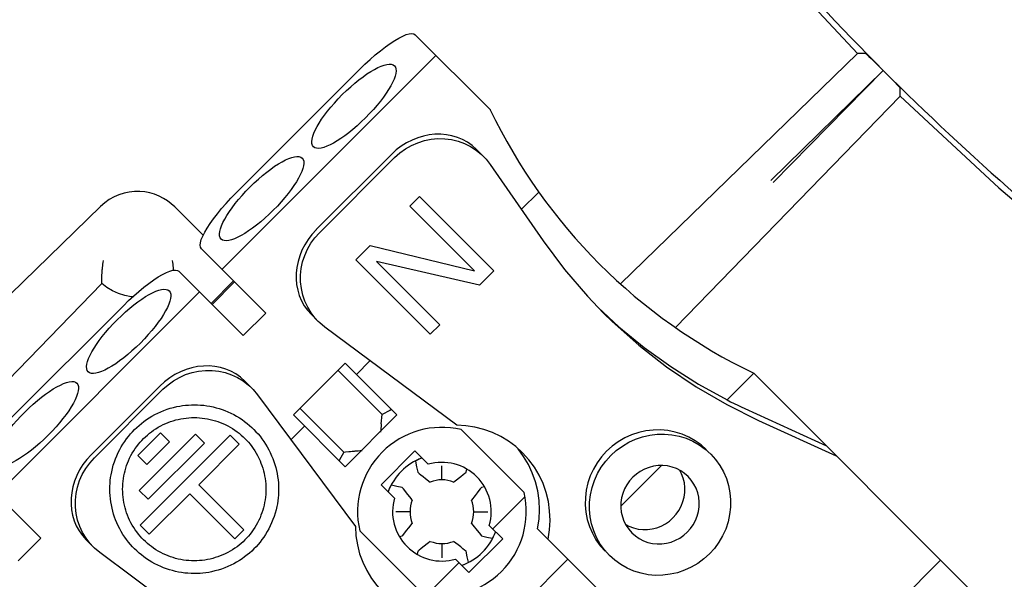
# Model space of a CAD drawing. Header units: inches. Extents: x 0 to 39.3, y 0 to 30.4.
# Tile 26 of 39: x 29.494 to 30.711, y 11.758 to 12.45. Entities that reach past the tile are written whole.
import ezdxf

# ---------------------------------------------------------------- set-up
doc = ezdxf.new("R2010")
doc.units = ezdxf.units.IN
doc.header["$LTSCALE"] = 2.160714
doc.header["$MEASUREMENT"] = 0
doc.layers.get('0').update_dxf_attribs({"linetype": 'CONTINUOUS'})
doc.layers.add('FAN-ELECTRICS_2', color=7, linetype='CONTINUOUS')
doc.layers.add('INTFCLR_3', color=7, linetype='CONTINUOUS')

msp = doc.modelspace()

# ---------------------------------------------------------------- linework, layer by layer
at = {"color": 7, "linetype": 'Continuous'}
for p, q in [((30.0759, 12.3387), (29.9831, 12.4314)), ((30.0086, 12.4059), (29.7441, 12.1415)), ((30.53, 12.4084), (30.2367, 12.1236)), ((30.5397, 12.4084), (30.53, 12.4084)), ((30.5468, 12.402), (30.5538, 12.3952)), ((30.5538, 12.3952), (30.5617, 12.3874)), ((29.9144, 12.3888), (29.7613, 12.2357)), ((30.4228, 12.2513), (30.5617, 12.3874)), ((30.5617, 12.3874), (30.4255, 12.2486)), ((30.5617, 12.3874), (30.5696, 12.3794)), ((30.5827, 12.3557), (30.5826, 12.3655)), ((30.3047, 12.0696), (30.5827, 12.3557)), ((30.0673, 12.2811), (30.0588, 12.2896)), ((29.8607, 12.1906), (29.9536, 12.2835)), ((29.8647, 12.1867), (29.9575, 12.2796)), ((30.0758, 12.2709), (30.1412, 12.1767)), ((30.1357, 12.237), (30.1142, 12.2156)), ((29.594, 12.2192), (29.377, 12.0082)), ((29.7208, 12.1835), (29.6857, 12.2186)), ((29.7187, 12.1669), (29.7983, 12.0873)), ((29.6908, 12.1391), (29.7704, 12.0595)), ((29.7585, 12.1271), (29.7307, 12.0993)), ((29.7597, 12.1259), (29.7319, 12.098)), ((29.4592, 11.9836), (29.5957, 12.124)), ((29.7163, 12.1136), (29.4658, 11.8631)), ((29.6319, 12.1076), (29.6239, 12.109)), ((29.6336, 12.1075), (29.6319, 12.1076)), ((29.6221, 12.0965), (29.4829, 11.9573)), ((29.7983, 12.0873), (29.7704, 12.0595)), ((29.8546, 12.0854), (29.8631, 12.0769)), ((30.0343, 11.9487), (29.8714, 12.0698)), ((29.927, 12.0284), (29.9102, 12.0116)), ((29.8323, 11.9615), (29.8963, 12.0255)), ((29.9422, 11.9619), (29.8874, 12.0166)), ((29.8963, 12.0255), (29.9604, 11.9614)), ((30.4016, 12.013), (30.3686, 11.98)), ((30.6827, 11.7318), (30.4016, 12.013)), ((29.5824, 11.9122), (29.6671, 11.997)), ((29.5863, 11.9083), (29.6711, 11.9931)), ((29.7809, 11.9947), (29.7723, 12.0032)), ((29.788, 11.9864), (29.9091, 11.8234)), ((29.8404, 11.9697), (29.8947, 11.9155)), ((29.9538, 11.968), (29.9515, 11.967)), ((29.8964, 11.8974), (29.8323, 11.9615)), ((29.9604, 11.9614), (29.8964, 11.8974)), ((29.9413, 11.9543), (29.9417, 11.9581)), ((29.9417, 11.9581), (29.9422, 11.9619)), ((29.9515, 11.967), (29.9422, 11.9619)), ((29.8462, 11.9476), (29.8294, 11.9307)), ((29.941, 11.9505), (29.9413, 11.9543)), ((30.1176, 11.8654), (30.0397, 11.9434)), ((30.4076, 11.9547), (30.5035, 11.911)), ((29.8947, 11.9155), (29.8888, 11.905)), ((29.8947, 11.9155), (29.8967, 11.9157)), ((29.9408, 11.8752), (29.9826, 11.9169)), ((29.9826, 11.9169), (29.9991, 11.9004)), ((29.9836, 11.9045), (29.9832, 11.9041)), ((29.9832, 11.9041), (29.9846, 11.8974)), ((29.9846, 11.8974), (29.9862, 11.8907)), ((30.0459, 11.8907), (30.0467, 11.8944)), ((30.2875, 11.8989), (30.2373, 11.8487)), ((29.4403, 11.8886), (29.5199, 11.809)), ((30.0324, 11.88), (30.0394, 11.8854)), ((30.0394, 11.8854), (30.0422, 11.8876)), ((29.9574, 11.8587), (29.9408, 11.8752)), ((29.9533, 11.8742), (29.9537, 11.8746)), ((29.9603, 11.8731), (29.9537, 11.8746)), ((29.967, 11.8716), (29.9603, 11.8731)), ((30.0304, 11.8784), (30.0324, 11.88)), ((30.0687, 11.8725), (30.065, 11.8716)), ((29.9723, 11.8652), (29.9701, 11.8679)), ((29.9778, 11.8582), (29.9723, 11.8652)), ((29.9794, 11.8561), (29.9778, 11.8582)), ((30.1187, 11.8603), (30.079, 11.8206)), ((30.0527, 11.8274), (30.0542, 11.8253)), ((30.0542, 11.8253), (30.0597, 11.8184)), ((30.0746, 11.8249), (30.0912, 11.8084)), ((29.9144, 11.8181), (29.9923, 11.7402)), ((29.9634, 11.8111), (29.967, 11.8119)), ((30.0597, 11.8184), (30.0619, 11.8156)), ((30.065, 11.8119), (30.0717, 11.8104)), ((30.0717, 11.8104), (30.0783, 11.8089)), ((30.0787, 11.8094), (30.0783, 11.8089)), ((30.1344, 11.8208), (30.2325, 11.7227)), ((29.5199, 11.809), (29.492, 11.7811)), ((29.5762, 11.807), (29.5847, 11.7985)), ((29.9926, 11.7981), (29.9899, 11.7959)), ((29.9996, 11.8035), (29.9926, 11.7981)), ((30.0016, 11.8051), (29.9996, 11.8035)), ((30.0912, 11.8084), (30.0494, 11.7666)), ((29.7559, 11.6703), (29.593, 11.7914)), ((29.9862, 11.7928), (29.9853, 11.7891)), ((30.0474, 11.7861), (30.0459, 11.7928)), ((30.0488, 11.7794), (30.0474, 11.7861)), ((29.7975, 10.9468), (30.6326, 11.7819)), ((30.0372, 11.7788), (29.9975, 11.7391)), ((30.0494, 11.7666), (30.0329, 11.7831)), ((30.0484, 11.779), (30.0488, 11.7794)), ((30.1719, 11.7833), (30.0745, 11.6859))]:
    msp.add_line(p, q, dxfattribs=at)
for points in [[(29.9473, 13.21), (30.0273, 13.066), (30.1143, 12.9256), (30.2083, 12.7894), (30.3091, 12.6575), (30.4163, 12.5304), (30.53, 12.4084)], [(29.9144, 12.3888), (29.9208, 12.395), (29.9272, 12.4009), (29.9336, 12.4065), (29.9399, 12.4117), (29.9461, 12.4165), (29.952, 12.4207), (29.9576, 12.4243), (29.9628, 12.4274), (29.9676, 12.4298), (29.9719, 12.4316), (29.9757, 12.4326), (29.9788, 12.4329), (29.9813, 12.4325), (29.9831, 12.4314)], [(30.5397, 12.4084), (30.5404, 12.408), (30.5418, 12.4067), (30.544, 12.4047), (30.5468, 12.402)], [(30.5696, 12.3794), (30.5732, 12.3758), (30.5763, 12.3725), (30.579, 12.3697), (30.5809, 12.3676), (30.5822, 12.3662), (30.5826, 12.3655)], [(30.5827, 12.3557), (30.7046, 12.2421), (30.8317, 12.1348), (30.9636, 12.0341), (31.0998, 11.9401), (31.2402, 11.8531), (31.3842, 11.7731)], [(29.9575, 12.2796), (29.964, 12.2853), (29.9709, 12.2904), (29.9783, 12.2946), (29.9861, 12.298), (29.9943, 12.3006), (30.0026, 12.3023), (30.011, 12.303), (30.0195, 12.3029), (30.0278, 12.3018), (30.036, 12.2998), (30.0438, 12.297), (30.0513, 12.2933), (30.0584, 12.2887), (30.0648, 12.2835), (30.0673, 12.2811)], [(30.0673, 12.2811), (30.0707, 12.2775), (30.0758, 12.2709)], [(29.6857, 12.2186), (29.6814, 12.2225), (29.6767, 12.2261), (29.6717, 12.2292), (29.6663, 12.232), (29.6607, 12.2342), (29.6548, 12.2359), (29.6487, 12.2371), (29.6424, 12.2377), (29.636, 12.2376), (29.6295, 12.237), (29.6231, 12.2356), (29.6167, 12.2336), (29.6106, 12.231), (29.6047, 12.2277), (29.5991, 12.2237), (29.594, 12.2192)], [(29.7187, 12.1669), (29.7176, 12.1688), (29.7172, 12.1713), (29.7175, 12.1744), (29.7185, 12.1782), (29.7203, 12.1825), (29.7227, 12.1873), (29.7257, 12.1925), (29.7294, 12.1981), (29.7336, 12.204), (29.7384, 12.2102), (29.7436, 12.2165), (29.7492, 12.2229), (29.7551, 12.2293), (29.7613, 12.2357)], [(29.8631, 12.0769), (29.8593, 12.081), (29.8543, 12.0875), (29.8501, 12.0945), (29.8466, 12.1019), (29.844, 12.1097), (29.8422, 12.1178), (29.8413, 12.126), (29.8412, 12.1343), (29.8421, 12.1425), (29.8438, 12.1507), (29.8464, 12.1587), (29.8498, 12.1663), (29.854, 12.1736), (29.859, 12.1804), (29.8647, 12.1867)], [(30.1412, 12.1767), (30.1675, 12.1414), (30.1959, 12.1082), (30.2158, 12.0874)], [(29.596, 12.1397), (29.5961, 12.1401), (29.5961, 12.1409), (29.5962, 12.1422), (29.5964, 12.1438), (29.5966, 12.1457), (29.5968, 12.1477), (29.5971, 12.15), (29.5975, 12.1523)], [(29.6842, 12.1422), (29.684, 12.1438), (29.6838, 12.1457), (29.6836, 12.1477), (29.6833, 12.15), (29.6829, 12.1523)], [(29.5957, 12.124), (29.5956, 12.1266), (29.5956, 12.1291), (29.5957, 12.1317), (29.5957, 12.1344), (29.5959, 12.137), (29.596, 12.1397)], [(29.6221, 12.0965), (29.6285, 12.1027), (29.6349, 12.1086), (29.6413, 12.1142), (29.6476, 12.1194), (29.6538, 12.1241), (29.6597, 12.1284), (29.6653, 12.132), (29.6705, 12.1351), (29.6753, 12.1375), (29.6796, 12.1392), (29.6833, 12.1403), (29.6865, 12.1406), (29.689, 12.1402), (29.6908, 12.1391)], [(29.6843, 12.1404), (29.6843, 12.1409), (29.6842, 12.1422)], [(29.6239, 12.109), (29.6161, 12.1115), (29.6087, 12.1149), (29.6019, 12.1191), (29.5957, 12.124)], [(30.2091, 12.0944), (30.2348, 12.0705), (30.2661, 12.0449), (30.2989, 12.0212), (30.3331, 11.9996), (30.3686, 11.98)], [(30.2158, 12.0874), (30.2266, 12.0769), (30.2593, 12.0477), (30.2939, 12.0208), (30.3302, 11.9962), (30.3681, 11.9742), (30.4076, 11.9547)], [(29.8714, 12.0698), (29.865, 12.0751), (29.8631, 12.0769)], [(29.6711, 11.9931), (29.6774, 11.9988), (29.6842, 12.0037), (29.6915, 12.0079), (29.6991, 12.0114), (29.7071, 12.014), (29.7152, 12.0157), (29.7235, 12.0165), (29.7318, 12.0165), (29.74, 12.0156), (29.7481, 12.0138), (29.7559, 12.0112), (29.7633, 12.0077), (29.7703, 12.0034), (29.7768, 11.9984), (29.7809, 11.9946)], [(29.7809, 11.9946), (29.7827, 11.9928), (29.788, 11.9864)], [(30.3686, 11.98), (30.373, 11.9778), (30.3773, 11.9756), (30.3817, 11.9735), (30.3861, 11.9714), (30.3905, 11.9693), (30.4914, 11.9232)], [(29.941, 11.9505), (29.941, 11.95), (29.9408, 11.9489), (29.9407, 11.9473), (29.9405, 11.9452), (29.9403, 11.9428), (29.9402, 11.9402)], [(30.1157, 11.9147), (30.1073, 11.9223), (30.0983, 11.9289), (30.0887, 11.9347), (30.0785, 11.9396), (30.0679, 11.9435), (30.0569, 11.9463), (30.0457, 11.948), (30.0343, 11.9487)], [(30.3431, 11.9183), (30.3364, 11.9244), (30.3291, 11.9296), (30.3212, 11.9341), (30.3129, 11.9377), (30.3043, 11.9403), (30.2954, 11.9421), (30.2864, 11.9429), (30.2773, 11.9428), (30.2682, 11.9418), (30.2593, 11.9398), (30.2505, 11.9368), (30.2421, 11.933), (30.2341, 11.9283), (30.2266, 11.9228), (30.2197, 11.9166), (30.2135, 11.9098), (30.208, 11.9023), (30.2033, 11.8944), (30.1995, 11.886), (30.1965, 11.8773), (30.1945, 11.8683), (30.1934, 11.8592), (30.1932, 11.8501), (30.194, 11.8411), (30.1958, 11.8321), (30.1984, 11.8234), (30.202, 11.8151), (30.2065, 11.8071), (30.2118, 11.7998), (30.2179, 11.793)], [(30.2231, 11.7878), (30.217, 11.7946), (30.2118, 11.8018), (30.2073, 11.8097), (30.2037, 11.818), (30.201, 11.8267), (30.1993, 11.8356), (30.1984, 11.8446), (30.1986, 11.8536), (30.1996, 11.8627), (30.2016, 11.8717), (30.2046, 11.8804), (30.2084, 11.8889), (30.2131, 11.8969), (30.2185, 11.9043), (30.2248, 11.9112), (30.2316, 11.9174), (30.2391, 11.9229), (30.247, 11.9276), (30.2554, 11.9315), (30.2641, 11.9344), (30.2731, 11.9365), (30.2822, 11.9376), (30.2913, 11.9377), (30.3003, 11.9369), (30.3093, 11.9352), (30.318, 11.9325), (30.3263, 11.9289), (30.3342, 11.9244), (30.3416, 11.9192), (30.3484, 11.9131)], [(30.117, 11.9102), (30.1101, 11.9194), (30.1086, 11.9211)], [(29.5847, 11.7985), (29.581, 11.8026), (29.576, 11.8091), (29.5717, 11.8161), (29.5682, 11.8235), (29.5656, 11.8313), (29.5638, 11.8394), (29.5629, 11.8476), (29.5628, 11.8559), (29.5637, 11.8641), (29.5654, 11.8723), (29.568, 11.8803), (29.5714, 11.8879), (29.5757, 11.8952), (29.5806, 11.902), (29.5863, 11.9083)], [(29.8967, 11.9157), (29.9009, 11.9162), (29.903, 11.9164), (29.9052, 11.9166), (29.9073, 11.9168)], [(29.9073, 11.9168), (29.9078, 11.9168), (29.9089, 11.9169), (29.9105, 11.9171), (29.9126, 11.9172), (29.915, 11.9174), (29.9176, 11.9176)], [(29.9876, 11.9066), (29.9851, 11.9053), (29.9836, 11.9045)], [(29.9914, 11.9082), (29.991, 11.908), (29.9876, 11.9066)], [(30.1474, 11.8078), (30.1491, 11.8195), (30.1498, 11.8311), (30.1492, 11.8428), (30.1476, 11.8543), (30.1449, 11.8656), (30.141, 11.8765), (30.1362, 11.8869), (30.1303, 11.8969), (30.1235, 11.9061), (30.1157, 11.9147)], [(30.1344, 11.8208), (30.1361, 11.8325), (30.1367, 11.8441), (30.1362, 11.8558), (30.1345, 11.8674), (30.1317, 11.8787), (30.1278, 11.8897), (30.1229, 11.9002), (30.117, 11.9102)], [(30.3484, 11.9131), (30.3544, 11.9063), (30.3597, 11.899), (30.3641, 11.8912), (30.3677, 11.8829), (30.3704, 11.8742), (30.3722, 11.8653), (30.373, 11.8563), (30.3729, 11.8472), (30.3718, 11.8382), (30.3698, 11.8292), (30.3669, 11.8204), (30.3631, 11.812), (30.3584, 11.804), (30.3529, 11.7965), (30.3467, 11.7896), (30.3398, 11.7834), (30.3324, 11.7779), (30.3244, 11.7732), (30.316, 11.7694), (30.3073, 11.7664), (30.2984, 11.7644), (30.2893, 11.7633), (30.2802, 11.7631), (30.2712, 11.7639), (30.2622, 11.7657), (30.2535, 11.7684), (30.2451, 11.772), (30.2372, 11.7764), (30.2299, 11.7817), (30.2231, 11.7878)], [(30.016, 11.8855), (30.016, 11.8913), (30.016, 11.8947), (30.016, 11.8986)], [(30.3205, 11.8852), (30.3161, 11.8891), (30.3114, 11.8923), (30.3062, 11.895), (30.3007, 11.897), (30.2951, 11.8983), (30.2893, 11.8989), (30.2835, 11.8988), (30.2777, 11.8981), (30.2721, 11.8966), (30.2666, 11.8945), (30.2613, 11.8917), (30.2565, 11.8883), (30.252, 11.8844), (30.2481, 11.88), (30.2447, 11.8751), (30.2419, 11.87), (30.2397, 11.8645), (30.2382, 11.8588), (30.2374, 11.853), (30.2372, 11.8471), (30.2378, 11.8413), (30.2391, 11.8356), (30.2411, 11.83), (30.2438, 11.8248), (30.2471, 11.82), (30.2509, 11.8156)], [(29.9862, 11.8907), (29.9866, 11.8903), (29.9879, 11.8892), (29.99, 11.8875), (29.9927, 11.8854), (29.9959, 11.8829), (30.0016, 11.8784)], [(30.016, 11.8811), (30.016, 11.8831), (30.016, 11.8855)], [(30.0422, 11.8876), (30.0442, 11.8893), (30.0455, 11.8903), (30.0459, 11.8907)], [(30.2433, 11.8258), (30.2473, 11.8238), (30.2528, 11.8217), (30.2585, 11.8204), (30.2643, 11.8197), (30.2701, 11.8198), (30.2759, 11.8205), (30.2816, 11.822), (30.2871, 11.8241), (30.2924, 11.8269), (30.2973, 11.8302), (30.3017, 11.8342), (30.3057, 11.8386), (30.3091, 11.8434), (30.3119, 11.8487), (30.3141, 11.8542), (30.3156, 11.8599), (30.3164, 11.8657), (30.3165, 11.8716), (30.3158, 11.8775), (30.3145, 11.8832), (30.3124, 11.8887), (30.3103, 11.8929)], [(30.2509, 11.8156), (30.2553, 11.8118), (30.2601, 11.8085), (30.2653, 11.8059), (30.2707, 11.8039), (30.2764, 11.8026), (30.2822, 11.8019), (30.288, 11.802), (30.2937, 11.8028), (30.2994, 11.8043), (30.3049, 11.8064), (30.3101, 11.8092), (30.315, 11.8126), (30.3194, 11.8165), (30.3234, 11.8209), (30.3268, 11.8257), (30.3296, 11.8309), (30.3318, 11.8364), (30.3333, 11.8421), (30.3341, 11.8479), (30.3342, 11.8537), (30.3336, 11.8596), (30.3323, 11.8653), (30.3303, 11.8708), (30.3277, 11.876), (30.3244, 11.8808), (30.3205, 11.8852)], [(29.9496, 11.8664), (29.9498, 11.8668), (29.9513, 11.8703)], [(29.9513, 11.8703), (29.9525, 11.8727), (29.9533, 11.8742)], [(29.9701, 11.8679), (29.9684, 11.87), (29.9674, 11.8712), (29.967, 11.8716)], [(30.065, 11.8716), (30.0645, 11.8711), (30.0635, 11.8699), (30.0618, 11.8678), (30.0596, 11.8651), (30.0571, 11.8619), (30.0527, 11.8561)], [(29.9723, 11.8418), (29.9665, 11.8418), (29.963, 11.8418), (29.9592, 11.8418)], [(29.9766, 11.8418), (29.9746, 11.8418), (29.9723, 11.8418)], [(30.0554, 11.8418), (30.0574, 11.8417), (30.0598, 11.8418)], [(30.0598, 11.8418), (30.0655, 11.8418), (30.069, 11.8418), (30.0728, 11.8418)], [(29.9091, 11.8234), (29.9097, 11.812), (29.9115, 11.8009), (29.9143, 11.7899), (29.9182, 11.7793), (29.923, 11.7691), (29.9288, 11.7594), (29.9355, 11.7504), (29.9431, 11.7421)], [(29.967, 11.8119), (29.9675, 11.8124), (29.9685, 11.8137), (29.9702, 11.8157), (29.9724, 11.8185), (29.9749, 11.8217), (29.9794, 11.8274)], [(30.0619, 11.8156), (30.0636, 11.8135), (30.0646, 11.8123), (30.065, 11.8119)], [(30.0824, 11.8171), (30.0822, 11.8167), (30.0808, 11.8133), (30.0795, 11.8108), (30.0787, 11.8094)], [(29.593, 11.7914), (29.5866, 11.7967), (29.5847, 11.7985)], [(30.016, 11.8024), (30.016, 11.8004), (30.016, 11.798)], [(30.016, 11.798), (30.016, 11.7923), (30.016, 11.7888), (30.016, 11.7849)], [(30.0459, 11.7928), (30.0454, 11.7933), (30.0441, 11.7943), (30.042, 11.796), (30.0393, 11.7982), (30.0361, 11.8007), (30.0304, 11.8051)], [(29.9899, 11.7959), (29.9878, 11.7942), (29.9866, 11.7932), (29.9862, 11.7928)], [(30.0406, 11.7754), (30.041, 11.7755), (30.0444, 11.777), (30.0469, 11.7782), (30.0484, 11.779)]]:
    msp.add_lwpolyline(points, dxfattribs=at)
for centre, radius, start, end in [((32.9697, 14.7955), 2.6772, 195.843, 254.157), ((32.9697, 14.7955), 2.7559, 195.8189, 254.1811), ((32.9697, 14.7955), 2.9331, 195.7674, 250.577), ((32.9697, 14.7955), 3.4055, 217.377, 232.623), ((30.7012, 12.6383), 0.6934, 205.5992, 244.4008), ((30.016, 11.8418), 0.1043, 76.8908, 193.1092), ((30.016, 11.8418), 0.0709, 110.3157, 159.6844), ((30.016, 11.8418), 0.061, 343.9385, 106.0615), ((30.016, 11.8418), 0.0394, 68.5782, 111.4218), ((30.016, 11.8418), 0.061, 163.9385, 286.0615), ((30.016, 11.8418), 0.1043, 256.8908, 13.1092), ((30.016, 11.8418), 0.0394, 158.5782, 201.4218), ((30.016, 11.8418), 0.0394, 338.5782, 21.4218), ((30.016, 11.8418), 0.0709, 290.3157, 339.6844), ((30.016, 11.8418), 0.0394, 248.5782, 291.4218)]:
    msp.add_arc(centre, radius, start, end, dxfattribs=at)
for centre in [(29.9072, 12.3431), (29.7931, 12.2289), (29.6288, 12.0647), (29.5147, 11.9506)]:
    msp.add_ellipse(centre, major_axis=(0.0501, 0.0501), ratio=0.286783, dxfattribs=at)
for centre, start_param, end_param in [((30.0031, 12.234), 0, 1.570796), ((29.9103, 12.1411), -4.712389, -3.141593), ((29.7167, 11.9475), 0, 1.570796), ((29.6319, 11.8627), -4.712389, -3.141593)]:
    msp.add_ellipse(centre, major_axis=(0.0557, 0.0557), ratio=0.889394, start_param=start_param, end_param=end_param, dxfattribs=at)
at = {"layer": 'FAN-ELECTRICS_2', "color": 7, "linetype": 'Continuous'}
for p, q in [((29.9764, 12.2197), (29.9882, 12.2315)), ((29.9882, 12.2315), (30.08, 12.1396)), ((30.0565, 12.1396), (29.9764, 12.2197)), ((29.9097, 12.153), (29.9274, 12.1707)), ((29.9274, 12.1707), (30.0565, 12.1396)), ((30.0016, 12.0612), (29.9097, 12.153)), ((29.9351, 12.1511), (30.0133, 12.0729)), ((30.0624, 12.122), (29.9351, 12.1511)), ((30.08, 12.1396), (30.0624, 12.122)), ((30.0133, 12.0729), (30.0016, 12.0612)), ((29.6402, 11.9114), (29.668, 11.9392)), ((29.6416, 11.8682), (29.7112, 11.9378)), ((29.643, 11.8251), (29.7543, 11.9364)), ((29.668, 11.9392), (29.6792, 11.9281)), ((29.7112, 11.9378), (29.7223, 11.9267)), ((29.7543, 11.9364), (29.7655, 11.9253)), ((29.6792, 11.9281), (29.6513, 11.9002)), ((29.7223, 11.9267), (29.6527, 11.8571)), ((29.7655, 11.9253), (29.7153, 11.8752)), ((29.6513, 11.9002), (29.6402, 11.9114)), ((29.7153, 11.8752), (29.771, 11.8195)), ((29.6527, 11.8571), (29.6416, 11.8682)), ((29.7042, 11.864), (29.6541, 11.8139)), ((29.7599, 11.8084), (29.7042, 11.864)), ((29.6541, 11.8139), (29.643, 11.8251)), ((29.771, 11.8195), (29.7599, 11.8084))]:
    msp.add_line(p, q, dxfattribs=at)
for points in [[(29.636, 11.7958), (29.6334, 11.7985), (29.6309, 11.8013), (29.6285, 11.8043), (29.6261, 11.8073), (29.6238, 11.8105), (29.6216, 11.8138), (29.6195, 11.8172), (29.6176, 11.8208), (29.6157, 11.8244), (29.614, 11.8282), (29.6126, 11.8317), (29.6113, 11.8352), (29.6101, 11.8389), (29.609, 11.8426), (29.6081, 11.8463), (29.6073, 11.8501), (29.6067, 11.854), (29.6061, 11.8579), (29.6058, 11.8618), (29.6055, 11.8657), (29.6054, 11.8696), (29.6055, 11.8732), (29.6057, 11.8768), (29.606, 11.8804), (29.6064, 11.8839), (29.607, 11.8875), (29.6077, 11.891), (29.6086, 11.8951), (29.6097, 11.8992), (29.611, 11.9033), (29.6125, 11.9072), (29.614, 11.911), (29.6157, 11.9148), (29.6176, 11.9185), (29.6196, 11.922), (29.6216, 11.9254), (29.6238, 11.9287), (29.6261, 11.9319), (29.6284, 11.9349), (29.6309, 11.9379), (29.6334, 11.9407), (29.636, 11.9434), (29.6387, 11.946), (29.6415, 11.9485), (29.6445, 11.951), (29.6475, 11.9533), (29.6507, 11.9556), (29.654, 11.9577), (29.6574, 11.9598), (29.6609, 11.9618), (29.6646, 11.9636), (29.6683, 11.9654), (29.6722, 11.9669), (29.6761, 11.9684), (29.6802, 11.9696), (29.6842, 11.9708), (29.6884, 11.9717), (29.6919, 11.9724), (29.6954, 11.973), (29.699, 11.9734), (29.7026, 11.9737), (29.7062, 11.9739), (29.7098, 11.9739), (29.7137, 11.9739), (29.7176, 11.9736), (29.7215, 11.9733), (29.7254, 11.9727), (29.7292, 11.9721), (29.733, 11.9713), (29.7368, 11.9703), (29.7405, 11.9693), (29.7441, 11.9681), (29.7477, 11.9668), (29.7512, 11.9654), (29.755, 11.9636), (29.7586, 11.9618), (29.7621, 11.9598), (29.7656, 11.9578), (29.7689, 11.9556), (29.7721, 11.9533), (29.7751, 11.9509), (29.7781, 11.9485), (29.7809, 11.946), (29.7836, 11.9434)], [(29.6471, 11.807), (29.6449, 11.8092), (29.6428, 11.8116), (29.6407, 11.8141), (29.6387, 11.8167), (29.6368, 11.8194), (29.6349, 11.8222), (29.6332, 11.8251), (29.6315, 11.8281), (29.6299, 11.8312), (29.6285, 11.8344), (29.6273, 11.8374), (29.6262, 11.8404), (29.6251, 11.8435), (29.6242, 11.8467), (29.6235, 11.8499), (29.6228, 11.8531), (29.6222, 11.8564), (29.6218, 11.8597), (29.6215, 11.863), (29.6213, 11.8663), (29.6212, 11.8696), (29.6213, 11.8729), (29.6215, 11.8763), (29.6218, 11.8796), (29.6222, 11.8828), (29.6228, 11.8861), (29.6234, 11.8893), (29.6242, 11.8925), (29.6251, 11.8957), (29.6261, 11.8988), (29.6273, 11.9018), (29.6285, 11.9048), (29.6299, 11.908), (29.6315, 11.9111), (29.6332, 11.9141), (29.6349, 11.917), (29.6368, 11.9198), (29.6387, 11.9225), (29.6407, 11.9251), (29.6428, 11.9276), (29.6449, 11.9299), (29.6471, 11.9322), (29.6494, 11.9345), (29.6518, 11.9366), (29.6543, 11.9387), (29.6569, 11.9407), (29.6596, 11.9426), (29.6624, 11.9444), (29.6653, 11.9462), (29.6683, 11.9479), (29.6714, 11.9494), (29.6746, 11.9509), (29.6776, 11.9521), (29.6806, 11.9532), (29.6837, 11.9543), (29.6869, 11.9552), (29.69, 11.9559), (29.6933, 11.9566), (29.6965, 11.9572), (29.6998, 11.9576), (29.7031, 11.9579), (29.7065, 11.9581), (29.7098, 11.9582), (29.7131, 11.9581), (29.7164, 11.9579), (29.7197, 11.9576), (29.723, 11.9572), (29.7263, 11.9566), (29.7295, 11.9559), (29.7327, 11.9551), (29.7359, 11.9542), (29.739, 11.9532), (29.742, 11.9521), (29.745, 11.9509), (29.7481, 11.9495), (29.7512, 11.9479), (29.7542, 11.9462), (29.7571, 11.9445), (29.76, 11.9426), (29.7627, 11.9407), (29.7653, 11.9387), (29.7678, 11.9366), (29.7701, 11.9344), (29.7724, 11.9322)], [(29.7836, 11.9434), (29.7861, 11.9407), (29.7887, 11.9379), (29.7911, 11.935), (29.7935, 11.9319), (29.7958, 11.9287), (29.7979, 11.9254), (29.8, 11.922), (29.802, 11.9184), (29.8038, 11.9148), (29.8055, 11.911), (29.807, 11.9075), (29.8083, 11.904), (29.8095, 11.9003), (29.8105, 11.8966), (29.8114, 11.8929), (29.8122, 11.8891), (29.8129, 11.8852), (29.8134, 11.8813), (29.8138, 11.8774), (29.814, 11.8735), (29.8141, 11.8696), (29.814, 11.866), (29.8139, 11.8624), (29.8136, 11.8588), (29.8131, 11.8553), (29.8126, 11.8517), (29.8119, 11.8482), (29.8109, 11.8441), (29.8098, 11.84), (29.8085, 11.836), (29.8071, 11.832), (29.8055, 11.8282), (29.8038, 11.8244), (29.802, 11.8208), (29.8, 11.8172), (29.7979, 11.8138), (29.7957, 11.8105), (29.7935, 11.8073), (29.7911, 11.8043), (29.7887, 11.8014), (29.7862, 11.7985), (29.7836, 11.7958), (29.7808, 11.7932), (29.778, 11.7907), (29.7751, 11.7883), (29.7721, 11.7859), (29.7689, 11.7836), (29.7656, 11.7815), (29.7622, 11.7794), (29.7586, 11.7774), (29.755, 11.7756), (29.7512, 11.7739), (29.7474, 11.7723), (29.7434, 11.7709), (29.7394, 11.7696), (29.7353, 11.7685), (29.7312, 11.7675), (29.7277, 11.7668), (29.7241, 11.7663), (29.7206, 11.7658), (29.717, 11.7655), (29.7134, 11.7653), (29.7098, 11.7653), (29.7059, 11.7654), (29.7019, 11.7656), (29.698, 11.766), (29.6942, 11.7665), (29.6903, 11.7671), (29.6865, 11.7679), (29.6828, 11.7689), (29.6791, 11.7699), (29.6754, 11.7711), (29.6718, 11.7724), (29.6683, 11.7739), (29.6646, 11.7756), (29.6609, 11.7774), (29.6574, 11.7794), (29.654, 11.7815), (29.6507, 11.7836), (29.6475, 11.7859), (29.6444, 11.7883), (29.6415, 11.7907), (29.6387, 11.7933), (29.636, 11.7958)], [(29.7724, 11.9322), (29.7746, 11.93), (29.7767, 11.9276), (29.7788, 11.9251), (29.7808, 11.9225), (29.7828, 11.9198), (29.7846, 11.917), (29.7864, 11.9141), (29.7881, 11.9111), (29.7896, 11.908), (29.7911, 11.9048), (29.7923, 11.9018), (29.7934, 11.8988), (29.7944, 11.8957), (29.7953, 11.8925), (29.7961, 11.8894), (29.7968, 11.8861), (29.7973, 11.8829), (29.7978, 11.8796), (29.7981, 11.8763), (29.7983, 11.8729), (29.7984, 11.8696), (29.7983, 11.8663), (29.7981, 11.863), (29.7978, 11.8597), (29.7973, 11.8564), (29.7968, 11.8531), (29.7961, 11.8499), (29.7953, 11.8467), (29.7944, 11.8435), (29.7934, 11.8404), (29.7923, 11.8374), (29.7911, 11.8344), (29.7896, 11.8312), (29.788, 11.8281), (29.7864, 11.8251), (29.7846, 11.8222), (29.7828, 11.8194), (29.7808, 11.8167), (29.7789, 11.8141), (29.7768, 11.8117), (29.7746, 11.8093), (29.7724, 11.807), (29.7701, 11.8047), (29.7677, 11.8026), (29.7652, 11.8005), (29.7627, 11.7985), (29.76, 11.7966), (29.7572, 11.7948), (29.7543, 11.793), (29.7513, 11.7913), (29.7482, 11.7898), (29.745, 11.7883), (29.742, 11.7871), (29.7389, 11.786), (29.7358, 11.785), (29.7327, 11.7841), (29.7295, 11.7833), (29.7263, 11.7826), (29.723, 11.782), (29.7197, 11.7816), (29.7164, 11.7813), (29.7131, 11.7811), (29.7098, 11.781), (29.7065, 11.7811), (29.7031, 11.7813), (29.6998, 11.7816), (29.6965, 11.782), (29.6933, 11.7826), (29.69, 11.7833), (29.6868, 11.7841), (29.6837, 11.785), (29.6806, 11.786), (29.6776, 11.7871), (29.6746, 11.7883), (29.6714, 11.7898), (29.6683, 11.7913), (29.6653, 11.793), (29.6624, 11.7948), (29.6596, 11.7966), (29.6569, 11.7986), (29.6543, 11.8006), (29.6518, 11.8026), (29.6494, 11.8048), (29.6471, 11.807)]]:
    msp.add_lwpolyline(points, dxfattribs=at)
at = {"layer": 'INTFCLR_3', "color": 7, "linetype": 'Continuous'}
msp.add_arc((32.9697, 14.7955), 2.9331, 195.7691, 254.2309, dxfattribs=at)

doc.saveas('drawing.dxf')
